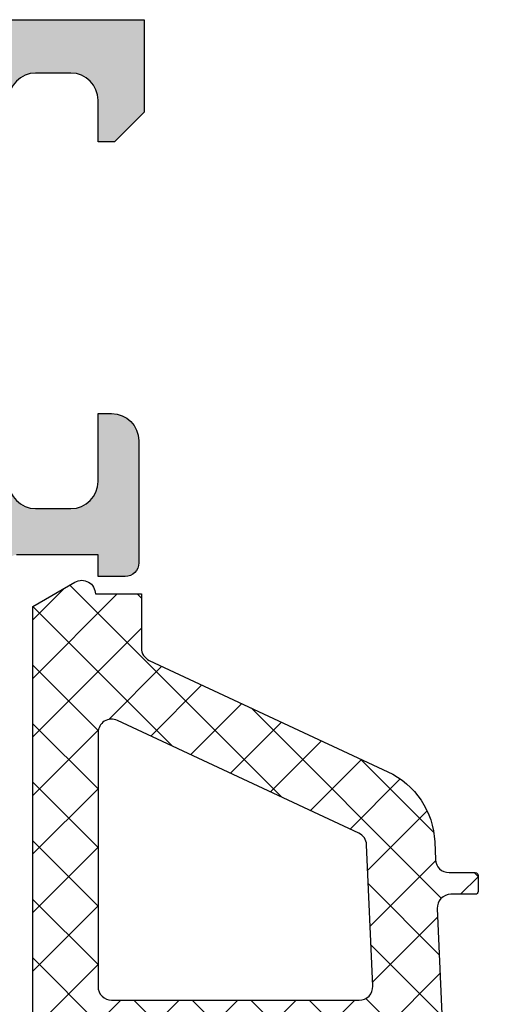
# Model space of a CAD drawing. Header units: millimetres. Extents: x 247761 to 294611, y 172579 to 236863.
# Tile 256 of 256: x 274276 to 274294, y 174666 to 174702. Entities that reach past the tile are written whole.
import ezdxf

# ---------------------------------------------------------------- set-up
doc = ezdxf.new("R2010")
doc.units = ezdxf.units.MM
doc.layers.add('FASÁDA DETAILNÍ', color=4, linetype='Continuous')
doc.layers.add('NOVA', color=240, linetype='Continuous')

# ---------------------------------------------------------------- blocks, each defined once
blk = doc.blocks.new('A$C69D17D4D')
at = {"layer": 'FASÁDA DETAILNÍ'}
h = blk.add_hatch(color=256, dxfattribs=at)
edge = h.paths.add_edge_path()
edge.add_arc((-386.7999900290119, 1311.061932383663), 0.1199999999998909, 89.99999999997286, 180)
edge.add_line((-386.9199900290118, 1311.061932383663), (-386.9199900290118, 1308.301934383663))
edge.add_arc((-387.2199900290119, 1308.301934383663), 0.3000000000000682, -89.99999999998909, 0, ccw=False)
edge.add_line((-387.2199900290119, 1308.001934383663), (-388.1999643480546, 1308.001934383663))
edge.add_arc((-388.1999643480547, 1308.301934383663), 0.2999999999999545, 180, 270.00000000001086, ccw=False)
edge.add_line((-388.4999643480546, 1308.301934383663), (-388.4999643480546, 1310.181945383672))
edge.add_arc((-388.5788314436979, 1310.449488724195), 0.2789255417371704, 286.4245945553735, 361.1628700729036)
edge.add_line((-388.2999633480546, 1310.455149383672), (-388.2999633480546, 1310.908743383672))
edge.add_arc((-388.5788007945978, 1310.91441179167), 0.2788950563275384, 358.8354106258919, 433.5801235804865)
edge.add_line((-388.4999643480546, 1311.181932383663), (-389.3001390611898, 1311.181932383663))
edge.add_arc((-389.3001390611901, 1312.181932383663), 0.9999999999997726, 180.000000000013, 270.000000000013, ccw=False)
edge.add_line((-390.3001390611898, 1312.181932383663), (-390.3001390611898, 1315.681939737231))
edge.add_arc((-389.3001192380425, 1315.681919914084), 1.000019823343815, 90.00113576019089, 179.9988642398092, ccw=False)
edge.add_line((-389.3001390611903, 1316.681939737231), (-388.8001390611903, 1316.681939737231))
edge.add_line((-388.8001390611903, 1316.681939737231), (-388.8001390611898, 1314.181939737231))
edge.add_arc((-387.8000936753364, 1314.181985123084), 1.000045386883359, 180.0026002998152, 269.9973997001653)
edge.add_line((-387.8001390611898, 1313.181939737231), (-386.5001207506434, 1313.181939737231))
edge.add_arc((-386.5001732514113, 1314.181992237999), 1.000052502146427, 270.0030079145, 359.9969920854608)
edge.add_line((-385.500120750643, 1314.181939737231), (-385.500120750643, 1321.181939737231))
edge.add_arc((-386.0252425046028, 1321.681939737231), 0.7250881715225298, 316.4038161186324, 403.5961838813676)
edge.add_line((-385.500120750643, 1322.181939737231), (-385.500120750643, 1328.216027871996))
edge.add_arc((-386.5001732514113, 1328.215975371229), 1.000052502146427, 0.003007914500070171, 89.99699208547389)
edge.add_line((-386.500120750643, 1329.216027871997), (-387.8001390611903, 1329.216027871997))
edge.add_arc((-387.8000936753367, 1328.215982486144), 1.000045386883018, 90.00260029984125, 179.9973997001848)
edge.add_line((-388.8001390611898, 1328.216027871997), (-388.8001390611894, 1326.681939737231))
edge.add_line((-388.8001390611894, 1326.681939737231), (-389.4001451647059, 1326.681939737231))
edge.add_line((-389.4001451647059, 1326.681939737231), (-390.500120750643, 1327.781945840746))
edge.add_line((-390.500120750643, 1327.781945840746), (-390.500120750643, 1331.181939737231))
edge.add_line((-390.500120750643, 1331.181939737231), (-363.5002199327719, 1331.181939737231))
edge.add_line((-363.5002199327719, 1331.181939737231), (-363.5002199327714, 1327.781945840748))
edge.add_line((-363.5002199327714, 1327.781945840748), (-364.6001955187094, 1326.681939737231))
edge.add_line((-364.6001955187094, 1326.681939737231), (-365.2002016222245, 1326.681939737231))
edge.add_line((-365.2002016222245, 1326.681939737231), (-365.2002016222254, 1328.216027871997))
edge.add_arc((-366.2002470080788, 1328.215982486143), 1.000045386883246, 0.002600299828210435, 89.9973997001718)
edge.add_line((-366.2002016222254, 1329.216027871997), (-367.5002199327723, 1329.216027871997))
edge.add_arc((-367.5001674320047, 1328.215975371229), 1.000052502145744, 90.00300791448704, 179.9969920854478)
edge.add_line((-368.5002199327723, 1328.216027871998), (-368.5002199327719, 1322.181939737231))
edge.add_arc((-367.975098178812, 1321.681939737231), 0.7250881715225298, 136.4038161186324, 223.5961838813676)
edge.add_line((-368.5002199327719, 1321.181939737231), (-368.5002199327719, 1314.181939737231))
edge.add_arc((-367.5001674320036, 1314.181992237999), 1.000052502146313, 180.0030079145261, 269.9969920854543)
edge.add_line((-367.5002199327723, 1313.181939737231), (-366.200201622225, 1313.181939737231))
edge.add_arc((-366.2002470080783, 1314.181985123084), 1.000045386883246, 270.0026002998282, 359.9973997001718)
edge.add_line((-365.200201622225, 1314.181939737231), (-365.200201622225, 1316.681939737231))
edge.add_line((-365.200201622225, 1316.681939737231), (-364.700201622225, 1316.681939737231))
edge.add_arc((-364.7002214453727, 1315.681919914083), 1.00001982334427, 0.0011357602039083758, 89.9988642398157, ccw=False)
edge.add_line((-363.700201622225, 1315.681939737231), (-363.700201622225, 1311.181939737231))
edge.add_arc((-364.2001913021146, 1311.181929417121), 0.4999896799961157, -90.00118262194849, 0.0011826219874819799, ccw=False)
edge.add_line((-364.200201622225, 1310.681939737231), (-365.200201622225, 1310.681939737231))
edge.add_line((-365.200201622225, 1310.681939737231), (-365.200201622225, 1311.481942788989))
edge.add_line((-365.200201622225, 1311.481942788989), (-368.2002168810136, 1311.481942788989))
edge.add_arc((-368.2002195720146, 1311.181935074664), 0.3000077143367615, 89.99948606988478, 180.0005139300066)
edge.add_arc((-368.4213908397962, 1310.914411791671), 0.2788950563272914, 106.4198764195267, 181.1645893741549)
edge.add_line((-368.7002282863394, 1310.908743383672), (-368.7002282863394, 1310.455149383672))
edge.add_arc((-368.4213601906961, 1310.449488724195), 0.2789255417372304, 178.8371299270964, 253.5754054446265)
edge.add_line((-368.5002272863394, 1310.181945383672), (-368.5002272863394, 1308.301934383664))
edge.add_arc((-368.8002272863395, 1308.301934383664), 0.3000000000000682, -89.99999999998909, 0, ccw=False)
edge.add_line((-368.8002272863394, 1308.001934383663), (-369.7802016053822, 1308.001934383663))
edge.add_arc((-369.7802016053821, 1308.301934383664), 0.3000000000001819, 180, 269.9999999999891, ccw=False)
edge.add_line((-370.0802016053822, 1308.301934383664), (-370.0802016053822, 1311.061932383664))
edge.add_arc((-370.2002016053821, 1311.061932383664), 0.1199999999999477, 0, 90.00000000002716)
edge.add_line((-370.2002016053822, 1311.181932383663), (-374.5002272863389, 1311.181932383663))
edge.add_arc((-374.5002272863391, 1310.681932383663), 0.5, 89.99999999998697, 179.9999999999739)
edge.add_line((-375.0002272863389, 1310.681932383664), (-375.0002272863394, 1309.981932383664))
edge.add_line((-375.0002272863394, 1309.981932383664), (-373.618731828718, 1307.589112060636))
edge.add_arc((-373.7383470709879, 1307.520052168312), 0.1381197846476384, -97.70243749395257, 30.00000000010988, ccw=False)
edge.add_arc((-373.2907286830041, 1312.361403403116), 4.999999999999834, 198.7094007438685, 264.65077199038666, ccw=False)
edge.add_arc((-378.5000958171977, 1310.5971772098), 0.5000000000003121, 18.70940074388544, 161.2905992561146)
edge.add_arc((-383.7094629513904, 1312.361403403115), 4.999999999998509, 275.3492280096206, 341.2905992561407, ccw=False)
edge.add_arc((-383.2618445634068, 1307.520052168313), 0.1381197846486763, 150.0000000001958, 277.70243749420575, ccw=False)
edge.add_line((-383.3814598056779, 1307.589112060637), (-381.9999643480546, 1309.981932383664))
edge.add_line((-381.9999643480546, 1309.981932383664), (-381.9999643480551, 1310.681932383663))
edge.add_arc((-382.4999643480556, 1310.681932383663), 0.5000000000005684, 2.605510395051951e-11, 90.00000000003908)
edge.add_line((-382.499964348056, 1311.181932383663), (-386.7999900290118, 1311.181932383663))
edge = h.paths.add_edge_path(flags=16)
edge.add_arc((-371.5002123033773, 1329.081933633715), 0.5, 0, 90)
edge.add_line((-371.5002123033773, 1329.581933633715), (-383.500120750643, 1329.581933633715))
edge.add_arc((-383.500120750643, 1329.081933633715), 0.5, 90, 180)
edge.add_line((-384.000120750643, 1329.081933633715), (-384.000120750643, 1313.381951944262))
edge.add_arc((-383.500120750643, 1313.381951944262), 0.5, 180, 270)
edge.add_line((-383.500120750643, 1312.881951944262), (-371.5002123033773, 1312.881951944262))
edge.add_arc((-371.5002123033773, 1313.381951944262), 0.5, 270, 360)
edge.add_line((-371.0002123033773, 1313.381951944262), (-371.0002123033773, 1314.881951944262))
edge.add_line((-371.0002123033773, 1314.881951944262), (-370.5002123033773, 1314.881951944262))
edge.add_arc((-370.5002123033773, 1315.381951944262), 0.5, 270, 360)
edge.add_line((-370.0002123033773, 1315.381951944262), (-370.0002123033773, 1327.081933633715))
edge.add_arc((-370.5002123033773, 1327.081933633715), 0.5, 0, 90)
edge.add_line((-370.5002123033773, 1327.581933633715), (-371.0002123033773, 1327.581933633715))
edge.add_line((-371.0002123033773, 1327.581933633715), (-371.0002123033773, 1329.081933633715))
h = blk.add_hatch(dxfattribs=at)
h.set_pattern_fill('LINIE', color=256, scale=1.2, angle=90, style=0)
h.set_pattern_definition([(90, (19.28296211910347, -0.6246130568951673), (-1.2, 7.347638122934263e-17), [])])
edge = h.paths.add_edge_path()
edge.add_arc((-369.8093104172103, 1271.592023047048), 0.2999999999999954, 90.00207529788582, 180.0020752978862, ccw=False)
edge.add_line((-369.8093212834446, 1271.892023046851), (-368.9989899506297, 1271.892051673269))
edge.add_arc((-368.999005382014, 1272.392048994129), 0.4999973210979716, 270.0017683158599, 360.0023822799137)
edge.add_line((-368.4990080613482, 1272.392069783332), (-368.4976875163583, 1273.23314202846))
edge.add_arc((-368.2976875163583, 1273.23314202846), 0.1999999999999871, 90.00000000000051, 180.0000000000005, ccw=False)
edge.add_line((-368.2976875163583, 1273.43314202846), (-364.1976875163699, 1273.43314202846))
edge.add_arc((-364.1976875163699, 1273.93314202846), 0.5000000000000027, 269.9999999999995, 359.9999999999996)
edge.add_line((-363.6976875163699, 1273.93314202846), (-363.6976875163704, 1274.763891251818))
edge.add_arc((-364.6976875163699, 1274.763891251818), 0.9999999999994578, 360.0000000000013, 434.9999999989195)
edge.add_line((-364.4388684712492, 1275.729817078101), (-365.1976875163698, 1275.93314202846))
edge.add_line((-365.1976875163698, 1275.93314202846), (-365.1976875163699, 1274.93314202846))
edge.add_line((-365.1976875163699, 1274.93314202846), (-367.4976875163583, 1274.93314202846))
edge.add_arc((-367.4959782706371, 1275.937268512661), 1.004127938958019, 180.2340877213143, 269.9024699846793, ccw=False)
edge.add_line((-368.500097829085, 1275.933166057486), (-368.500097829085, 1278.933044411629))
edge.add_arc((-367.4959784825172, 1278.929016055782), 1.004127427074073, 450.09751797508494, 539.7701403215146, ccw=False)
edge.add_line((-367.4976875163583, 1279.93314202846), (-365.1976875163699, 1279.93314202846))
edge.add_line((-365.1976875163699, 1279.93314202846), (-365.1976875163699, 1278.93314202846))
edge.add_line((-365.1976875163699, 1278.93314202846), (-364.4388684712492, 1279.136466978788))
edge.add_arc((-364.69768751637, 1280.102392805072), 1.000000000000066, 285.0000000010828, 359.9999999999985)
edge.add_line((-363.69768751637, 1280.102392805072), (-363.69768751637, 1280.93314202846))
edge.add_arc((-364.1976875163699, 1280.93314202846), 0.4999999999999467, 360, 450)
edge.add_line((-364.1976875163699, 1281.43314202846), (-368.2976875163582, 1281.43314202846))
edge.add_arc((-368.2959589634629, 1281.637315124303), 0.2041804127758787, 181.1558689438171, 269.5149389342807, ccw=False)
edge.add_line((-368.500097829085, 1281.633196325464), (-368.500120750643, 1307.474563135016))
edge.add_arc((-369.0001180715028, 1307.474547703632), 0.4999973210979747, 360.0017683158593, 450.0023822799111)
edge.add_line((-369.0001388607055, 1307.974545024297), (-369.8104701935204, 1307.974516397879))
edge.add_arc((-369.8104810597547, 1308.274516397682), 0.299999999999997, 180.0020752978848, 270.0020752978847, ccw=False)
edge.add_line((-370.1104810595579, 1308.274505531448), (-370.1102360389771, 1310.674503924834))
edge.add_arc((-370.6102320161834, 1310.674488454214), 0.499995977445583, 360.0017728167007, 450.0023777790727)
edge.add_line((-370.6102527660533, 1311.174484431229), (-374.0867942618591, 1311.174357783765))
edge.add_arc((-373.9444477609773, 1310.184544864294), 0.99999607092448, 458.1836833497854, 572.7290913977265)
edge.add_line((-374.7856808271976, 1309.643879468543), (-373.4671283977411, 1307.360270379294))
edge.add_arc((-373.9001320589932, 1307.1102547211), 0.5000000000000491, 360.00213520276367, 390.00207189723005, ccw=False)
edge.add_line((-373.4001320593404, 1307.110273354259), (-373.3990457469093, 1272.75600459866))
edge.add_arc((-373.8990457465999, 1272.755987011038), 0.5000000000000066, 330.0020786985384, 360.0020153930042, ccw=False)
edge.add_line((-373.4660239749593, 1272.506002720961), (-374.7844109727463, 1270.222298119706))
edge.add_arc((-373.9431387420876, 1269.681693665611), 0.9999960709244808, 507.2750591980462, 621.8204672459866)
edge.add_line((-374.0854135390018, 1268.691870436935), (-370.6088720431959, 1268.691997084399))
edge.add_arc((-370.6088875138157, 1269.191993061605), 0.4999959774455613, 270.0017728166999, 360.0023777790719)
edge.add_line((-370.1088915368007, 1269.192013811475), (-370.1093104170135, 1271.592012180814))
edge = h.paths.add_edge_path(flags=16)
edge.add_line((-370.2995860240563, 1295.783135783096), (-371.599580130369, 1295.783135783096))
edge.add_arc((-371.5995837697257, 1296.283132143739), 0.4999963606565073, 179.9995829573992, 270.0004170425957, ccw=False)
edge.add_line((-372.099580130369, 1296.283135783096), (-372.099580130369, 1305.13312967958))
edge.add_arc((-371.5995837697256, 1305.133133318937), 0.4999963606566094, 89.99958295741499, 180.0004170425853, ccw=False)
edge.add_line((-371.599580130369, 1305.63312967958), (-370.2995860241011, 1305.63312967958))
edge.add_arc((-370.2995694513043, 1305.133129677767), 0.5000000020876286, 360.0000002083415, 450.0018991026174, ccw=False)
edge.add_line((-369.7995694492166, 1305.133129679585), (-369.7995694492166, 1296.283135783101))
edge.add_arc((-370.2995694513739, 1296.283135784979), 0.5000000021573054, 269.99810091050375, 359.99999978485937, ccw=False)
edge = h.paths.add_edge_path(flags=16)
edge.add_arc((-370.299569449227, 1285.583129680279), 0.4999999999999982, 269.9999999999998, 360.000000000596, ccw=False)
edge.add_line((-370.299569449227, 1285.083129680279), (-371.5995801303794, 1285.083129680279))
edge.add_arc((-371.5995801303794, 1285.583129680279), 0.4999999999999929, 179.9999999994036, 269.99999999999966, ccw=False)
edge.add_line((-372.0995801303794, 1285.583129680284), (-372.0995801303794, 1294.2831357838))
edge.add_arc((-371.5995801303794, 1294.283135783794), 0.5000000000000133, 450.0000000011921, 539.9999999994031, ccw=False)
edge.add_line((-371.5995801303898, 1294.783135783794), (-370.2995694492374, 1294.783135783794))
edge.add_arc((-370.299569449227, 1294.283135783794), 0.5000000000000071, 360.00000000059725, 450.0000000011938, ccw=False)
edge.add_line((-369.799569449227, 1294.283135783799), (-369.799569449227, 1285.583129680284))
edge = h.paths.add_edge_path(flags=16)
edge.add_arc((-371.5995837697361, 1283.583133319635), 0.4999963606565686, 89.99958295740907, 180.0004170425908, ccw=False)
edge.add_line((-371.5995801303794, 1284.083129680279), (-370.2995860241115, 1284.083129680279))
edge.add_arc((-370.2995694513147, 1283.583129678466), 0.5000000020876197, 360.00000020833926, 450.0018991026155, ccw=False)
edge.add_line((-369.799569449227, 1283.583129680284), (-369.799569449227, 1274.73312052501))
edge.add_arc((-370.299554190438, 1274.733120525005), 0.4999847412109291, 269.99999999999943, 360.00000000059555, ccw=False)
edge.add_line((-370.299554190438, 1274.233135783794), (-371.5995648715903, 1274.233135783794))
edge.add_arc((-371.5995648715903, 1274.733151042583), 0.5000152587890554, 179.9999999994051, 270.0000000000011, ccw=False)
edge.add_line((-372.0995801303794, 1274.733151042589), (-372.0995801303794, 1283.583129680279))
h = blk.add_hatch(dxfattribs=at)
h.set_pattern_fill('ANSI37', color=256, scale=0.48, angle=90, style=0)
h.set_pattern_definition([(135, (-363.5001209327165, 1281.181939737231), (-1.077630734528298, -1.077630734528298), []), (225, (-363.5001209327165, 1281.181939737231), (1.077630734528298, -1.077630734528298), [])])
edge = h.paths.add_edge_path(flags=16)
edge.add_line((-364.1644149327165, 1277.780662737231), (-365.5572689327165, 1277.880406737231))
edge.add_arc((-365.6001264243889, 1277.281939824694), 0.5999995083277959, 85.90391948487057, 180.0000083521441)
edge.add_arc((-365.600126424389, 1277.281939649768), 0.5999995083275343, 179.9999916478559, 274.0960805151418)
edge.add_line((-365.5572689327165, 1276.683472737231), (-364.1644149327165, 1276.783216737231))
edge.add_arc((-364.2001294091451, 1277.281939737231), 0.5000001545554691, 274.0960644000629, 445.903935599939)
edge = h.paths.add_edge_path(flags=16)
edge.add_arc((-361.0001213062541, 1275.681943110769), 0.49999962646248, 89.99995719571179, 180.0000428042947)
edge.add_line((-361.5001209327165, 1275.681942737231), (-361.5001209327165, 1272.088257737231))
edge.add_arc((-361.0001205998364, 1272.088257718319), 0.5000003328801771, 179.9999978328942, 293.2180266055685)
edge.add_line((-360.8030049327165, 1271.628751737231), (-354.4719029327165, 1274.344629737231))
edge.add_arc((-354.6690188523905, 1274.804135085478), 0.4999998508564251, 293.2180817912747, 362.5001106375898)
edge.add_line((-354.1694949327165, 1274.825945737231), (-354.2078209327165, 1275.703752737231))
edge.add_arc((-354.7073445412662, 1275.681943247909), 0.4999994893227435, 2.499979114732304, 90.0000448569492)
edge.add_line((-354.7073449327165, 1276.181942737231), (-361.0001209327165, 1276.181942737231))
edge = h.paths.add_edge_path(flags=16)
edge.add_line((-355.5919589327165, 1301.235861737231), (-364.4888119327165, 1305.384531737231))
edge.add_arc((-364.7001210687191, 1304.931377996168), 0.4999998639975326, 64.99999208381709, 180.0000296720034)
edge.add_line((-365.2001209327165, 1304.931377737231), (-365.2001209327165, 1295.581942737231))
edge.add_arc((-364.7001213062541, 1295.581942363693), 0.4999996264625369, 179.9999571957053, 270.0000428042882)
edge.add_line((-364.7001209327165, 1295.081942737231), (-355.5761979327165, 1295.081942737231))
edge.add_arc((-355.5761980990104, 1295.581942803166), 0.5000000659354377, 270.0000190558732, 362.5000272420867)
edge.add_line((-355.0766739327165, 1295.603752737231), (-355.3037439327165, 1300.804516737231))
edge.add_arc((-355.8032693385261, 1300.782707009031), 0.500001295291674, 2.499997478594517, 64.99990801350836)
edge = h.paths.add_edge_path(flags=16)
edge.add_arc((-364.7001213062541, 1292.381943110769), 0.49999962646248, 89.99995719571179, 180.0000428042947)
edge.add_line((-365.2001209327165, 1292.381942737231), (-365.2001209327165, 1285.181942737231))
edge.add_arc((-364.7001213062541, 1285.181942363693), 0.4999996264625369, 179.9999571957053, 270.0000428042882)
edge.add_line((-364.7001209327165, 1284.681942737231), (-363.5001209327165, 1284.681942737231))
edge.add_arc((-363.5001194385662, 1282.681944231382), 1.999998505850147, -4.280428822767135e-05, 90.00004280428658, ccw=False)
edge.add_line((-361.5001209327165, 1282.681942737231), (-361.5001209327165, 1278.881942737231))
edge.add_arc((-361.0001213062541, 1278.881942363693), 0.4999996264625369, 179.9999571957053, 270.0000428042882)
edge.add_line((-361.0001209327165, 1278.381942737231), (-354.8470599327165, 1278.381942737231))
edge.add_arc((-354.8470600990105, 1278.881942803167), 0.500000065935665, 270.0000190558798, 362.5000272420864)
edge.add_line((-354.3475359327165, 1278.903752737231), (-354.5876709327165, 1284.403752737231))
edge.add_arc((-355.0871945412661, 1284.381943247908), 0.4999994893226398, 2.499979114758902, 90.00004485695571)
edge.add_line((-355.0871949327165, 1284.881942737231), (-360.4001209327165, 1284.881942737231))
edge.add_arc((-360.4001209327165, 1285.981942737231), 1.099999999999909, 90, 270, ccw=False)
edge.add_line((-360.4001209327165, 1287.081942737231), (-355.2269099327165, 1287.081942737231))
edge.add_arc((-355.2269100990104, 1287.581942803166), 0.5000000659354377, 270.0000190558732, 362.5000272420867)
edge.add_line((-354.7273859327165, 1287.603752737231), (-354.9369589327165, 1292.403752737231))
edge.add_arc((-355.4364825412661, 1292.381943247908), 0.4999994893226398, 2.499979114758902, 90.00004485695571)
edge.add_line((-355.4364829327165, 1292.881942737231), (-364.7001209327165, 1292.881942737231))
edge = h.paths.add_edge_path()
edge.add_line((-363.3136639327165, 1307.594995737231), (-354.5257979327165, 1303.497146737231))
edge.add_ellipse((-355.7936554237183, 1300.778221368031), major_axis=(-3.000002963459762, 0), ratio=1, start_angle=182.5000588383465, end_angle=244.99996937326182, ccw=False)
edge.add_line((-352.7965079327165, 1300.909082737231), (-352.7681739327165, 1300.260132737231))
edge.add_ellipse((-352.2686503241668, 1300.281942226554), major_axis=(-0.4999994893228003, 0), ratio=1, start_angle=2.499979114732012, end_angle=90.00004485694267)
edge.add_line((-352.2686499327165, 1299.781942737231), (-351.3001209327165, 1299.781942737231))
edge.add_ellipse((-351.3001208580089, 1299.681942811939), major_axis=(-0.09999992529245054, 0), ratio=1, start_angle=179.9999571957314, end_angle=270.0000428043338, ccw=False)
edge.add_line((-351.2001209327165, 1299.681942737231), (-351.2001209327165, 1299.081942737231))
edge.add_ellipse((-351.3001208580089, 1299.081942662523), major_axis=(-0.09999992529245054, 0), ratio=1, start_angle=89.99995719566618, end_angle=180.0000428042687, ccw=False)
edge.add_line((-351.3001209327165, 1298.981942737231), (-352.2031589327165, 1298.981942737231))
edge.add_ellipse((-352.2031587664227, 1298.481942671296), major_axis=(-0.5000000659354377, 0), ratio=1, start_angle=-89.99998094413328, end_angle=2.500027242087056)
edge.add_line((-352.7026829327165, 1298.460132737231), (-352.3088449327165, 1289.559838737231))
edge.add_ellipse((-351.8093336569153, 1289.581942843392), major_axis=(-0.5000001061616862, 0), ratio=1, start_angle=2.533769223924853, end_angle=90.00008298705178)
edge.add_line((-351.8093329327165, 1289.081942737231), (-351.2001209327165, 1289.081942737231))
edge.add_ellipse((-351.2001208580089, 1288.981942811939), major_axis=(-0.09999992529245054, 0), ratio=1, start_angle=179.9999571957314, end_angle=270.0000428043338, ccw=False)
edge.add_line((-351.1001209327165, 1288.981942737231), (-351.1001209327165, 1288.381942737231))
edge.add_ellipse((-351.2001208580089, 1288.381942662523), major_axis=(-0.0999999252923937, 0), ratio=1, start_angle=89.99995719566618, end_angle=180.0000428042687, ccw=False)
edge.add_line((-351.2001209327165, 1288.281942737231), (-351.7296829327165, 1288.281942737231))
edge.add_ellipse((-351.729683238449, 1287.7819422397), major_axis=(-0.500000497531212, 0), ratio=1, start_angle=-90.00003503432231, end_angle=2.533697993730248)
edge.add_line((-352.2291949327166, 1287.759838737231), (-351.7185389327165, 1276.219613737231))
edge.add_ellipse((-351.2190143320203, 1276.241423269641), major_axis=(-0.5000004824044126, 0), ratio=1, start_angle=2.499979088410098, end_angle=93.21705730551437)
edge.add_line((-351.1909549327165, 1275.742210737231), (-346.0572119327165, 1276.030773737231))
edge.add_ellipse((-346.1727673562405, 1276.441191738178), major_axis=(-0.4263754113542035, 0), ratio=1, start_angle=105.724854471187, end_angle=249.2410276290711)
edge.add_line((-346.0216439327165, 1276.839886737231), (-346.2542469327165, 1276.838646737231))
edge.add_line((-346.2542469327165, 1276.838646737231), (-348.1368259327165, 1276.540508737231))
edge.add_line((-348.1368259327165, 1276.540508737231), (-350.9861109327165, 1276.940934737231))
edge.add_ellipse((-350.9443603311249, 1277.238015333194), major_axis=(-0.2999999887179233, 0), ratio=1, start_angle=-34.59774638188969, end_angle=82.00025595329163, ccw=False)
edge.add_ellipse((-348.7217892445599, 1275.704901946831), major_axis=(-3.000047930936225, 0), ratio=1, start_angle=251.9915754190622, end_angle=325.4023587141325, ccw=False)
edge.add_line((-347.7943039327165, 1278.557980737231), (-345.5394129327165, 1277.924404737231))
edge.add_ellipse((-345.7003424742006, 1277.1491922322), major_axis=(-0.7917403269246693, 0), ratio=1, start_angle=186.7983462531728, end_angle=258.2723102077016, ccw=False)
edge.add_line((-344.9141689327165, 1277.242914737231), (-344.9129479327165, 1276.184704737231))
edge.add_ellipse((-346.09203415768, 1276.313828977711), major_axis=(-1.186135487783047, 0), ratio=1, start_angle=108.65557644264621, end_angle=173.750321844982, ccw=False)
edge.add_line((-345.7126149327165, 1275.190014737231), (-348.9539549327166, 1274.095681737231))
edge.add_line((-348.9539549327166, 1274.095681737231), (-357.0037499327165, 1271.205903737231))
edge.add_line((-357.0037499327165, 1271.205903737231), (-366.9016269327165, 1266.873094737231))
edge.add_ellipse((-367.0998969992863, 1267.332103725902), major_axis=(-0.500000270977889, 0), ratio=1, start_angle=0.0665763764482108, end_angle=113.36204948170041, ccw=False)
edge.add_line((-367.5998969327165, 1267.331522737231), (-367.6005319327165, 1267.878223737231))
edge.add_ellipse((-367.1005318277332, 1267.878804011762), major_axis=(-0.5000004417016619, 0), ratio=1, start_angle=-66.0791754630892, end_angle=0.0664945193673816, ccw=False)
edge.add_line((-367.3032689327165, 1268.335857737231), (-364.0992659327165, 1269.737613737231))
edge.add_ellipse((-364.5001202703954, 1270.653754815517), major_axis=(-0.9999993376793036, 0), ratio=1, start_angle=113.6316147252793, end_angle=180.0000528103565)
edge.add_line((-363.5001209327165, 1270.653755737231), (-363.5001209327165, 1275.881697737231))
edge.add_line((-363.5001209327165, 1275.881697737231), (-365.2995999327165, 1275.881706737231))
edge.add_line((-365.2995999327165, 1275.881706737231), (-365.4375419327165, 1275.366905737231))
edge.add_ellipse((-365.7146959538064, 1275.481670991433), major_axis=(-0.2999756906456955, 0), ratio=1, start_angle=67.49643330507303, end_angle=157.5062997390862, ccw=False)
edge.add_line((-365.8295089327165, 1275.204536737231), (-367.0996359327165, 1276.053703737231))
edge.add_ellipse((-366.5999151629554, 1276.91956792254), major_axis=(-0.9997207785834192, 0), ratio=1, start_angle=-0.007611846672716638, end_angle=60.00923930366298, ccw=False)
edge.add_line((-367.5996359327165, 1276.919700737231), (-367.5996049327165, 1277.644061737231))
edge.add_ellipse((-366.5998671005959, 1277.643853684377), major_axis=(-0.9997378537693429, 0), ratio=1, start_angle=299.9913249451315, end_angle=359.98807632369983, ccw=False)
edge.add_line((-367.0996049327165, 1278.509727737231), (-365.8295089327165, 1279.358894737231))
edge.add_ellipse((-365.7146970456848, 1279.081747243), major_axis=(-0.2999875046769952, 0), ratio=1, start_angle=202.4986038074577, end_angle=292.5024061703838, ccw=False)
edge.add_line((-365.4375419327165, 1279.196540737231), (-365.2995699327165, 1278.681724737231))
edge.add_line((-365.2995699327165, 1278.681724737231), (-363.5001209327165, 1278.681716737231))
edge.add_line((-363.5001209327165, 1278.681716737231), (-363.5001209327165, 1281.881943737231))
edge.add_ellipse((-363.8001207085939, 1281.881943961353), major_axis=(-0.2999997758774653, 0), ratio=1, start_angle=179.9999571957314, end_angle=270.0000428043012)
edge.add_line((-363.8001209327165, 1282.181943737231), (-367.1001169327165, 1282.181943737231))
edge.add_ellipse((-367.1001173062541, 1282.681943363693), major_axis=(-0.49999962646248, 0), ratio=1, start_angle=-4.280429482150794e-05, end_angle=90.00004280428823, ccw=False)
edge.add_line((-367.6001169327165, 1282.681943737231), (-367.6001169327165, 1309.579565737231))
edge.add_line((-367.6001169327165, 1309.579565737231), (-366.0497249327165, 1310.474683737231))
edge.add_ellipse((-365.7997248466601, 1310.041671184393), major_axis=(-0.4999999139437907, 0), ratio=1, start_angle=180.0000633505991, end_angle=300.0000170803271, ccw=False)
edge.add_line((-365.2997249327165, 1310.041671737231), (-363.6023539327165, 1310.041671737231))
edge.add_line((-363.6023539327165, 1310.041671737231), (-363.6023539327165, 1308.048149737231))
edge.add_ellipse((-363.1023536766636, 1308.04814938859), major_axis=(-0.500000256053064, 0), ratio=1, start_angle=-3.995126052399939e-05, end_angle=64.9998714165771)
h = blk.add_hatch(dxfattribs=at)
h.set_pattern_fill('ANSI37', color=256, scale=0.48, angle=90, style=0)
h.set_pattern_definition([(135, (-363.500120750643, 1281.181939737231), (-1.077630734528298, -1.077630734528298), []), (225, (-363.500120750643, 1281.181939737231), (1.077630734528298, -1.077630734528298), [])])
edge = h.paths.add_edge_path(flags=16)
edge.add_line((-364.1644147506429, 1277.780662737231), (-365.5572687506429, 1277.880406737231))
edge.add_arc((-365.6001262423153, 1277.281939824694), 0.5999995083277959, 85.90391948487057, 180.0000083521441)
edge.add_arc((-365.6001262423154, 1277.281939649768), 0.5999995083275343, 179.9999916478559, 274.0960805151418)
edge.add_line((-365.5572687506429, 1276.683472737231), (-364.1644147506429, 1276.783216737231))
edge.add_arc((-364.2001292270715, 1277.281939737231), 0.5000001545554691, 274.0960644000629, 445.903935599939)
edge = h.paths.add_edge_path(flags=16)
edge.add_arc((-361.0001211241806, 1275.681943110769), 0.49999962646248, 89.99995719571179, 180.0000428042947)
edge.add_line((-361.500120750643, 1275.681942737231), (-361.500120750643, 1272.088257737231))
edge.add_arc((-361.0001204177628, 1272.088257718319), 0.5000003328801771, 179.9999978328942, 293.2180266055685)
edge.add_line((-360.803004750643, 1271.628751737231), (-354.471902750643, 1274.344629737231))
edge.add_arc((-354.669018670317, 1274.804135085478), 0.4999998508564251, 293.2180817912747, 362.5001106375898)
edge.add_line((-354.169494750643, 1274.825945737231), (-354.207820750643, 1275.703752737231))
edge.add_arc((-354.7073443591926, 1275.681943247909), 0.4999994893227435, 2.499979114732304, 90.0000448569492)
edge.add_line((-354.707344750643, 1276.181942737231), (-361.000120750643, 1276.181942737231))
edge = h.paths.add_edge_path(flags=16)
edge.add_line((-355.591958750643, 1301.235861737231), (-364.488811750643, 1305.384531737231))
edge.add_arc((-364.7001208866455, 1304.931377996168), 0.4999998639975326, 64.99999208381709, 180.0000296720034)
edge.add_line((-365.200120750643, 1304.931377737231), (-365.200120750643, 1295.581942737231))
edge.add_arc((-364.7001211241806, 1295.581942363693), 0.4999996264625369, 179.9999571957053, 270.0000428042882)
edge.add_line((-364.700120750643, 1295.081942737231), (-355.576197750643, 1295.081942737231))
edge.add_arc((-355.5761979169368, 1295.581942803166), 0.5000000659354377, 270.0000190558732, 362.5000272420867)
edge.add_line((-355.076673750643, 1295.603752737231), (-355.303743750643, 1300.804516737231))
edge.add_arc((-355.8032691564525, 1300.782707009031), 0.500001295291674, 2.499997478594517, 64.99990801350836)
edge = h.paths.add_edge_path(flags=16)
edge.add_arc((-364.7001211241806, 1292.381943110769), 0.49999962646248, 89.99995719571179, 180.0000428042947)
edge.add_line((-365.200120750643, 1292.381942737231), (-365.200120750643, 1285.181942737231))
edge.add_arc((-364.7001211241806, 1285.181942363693), 0.4999996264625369, 179.9999571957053, 270.0000428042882)
edge.add_line((-364.700120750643, 1284.681942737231), (-363.500120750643, 1284.681942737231))
edge.add_arc((-363.5001192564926, 1282.681944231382), 1.999998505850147, -4.280428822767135e-05, 90.00004280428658, ccw=False)
edge.add_line((-361.500120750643, 1282.681942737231), (-361.500120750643, 1278.881942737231))
edge.add_arc((-361.0001211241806, 1278.881942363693), 0.4999996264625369, 179.9999571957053, 270.0000428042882)
edge.add_line((-361.000120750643, 1278.381942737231), (-354.847059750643, 1278.381942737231))
edge.add_arc((-354.8470599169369, 1278.881942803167), 0.500000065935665, 270.0000190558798, 362.5000272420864)
edge.add_line((-354.347535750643, 1278.903752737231), (-354.587670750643, 1284.403752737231))
edge.add_arc((-355.0871943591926, 1284.381943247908), 0.4999994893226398, 2.499979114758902, 90.00004485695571)
edge.add_line((-355.0871947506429, 1284.881942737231), (-360.4001207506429, 1284.881942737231))
edge.add_arc((-360.4001207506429, 1285.981942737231), 1.099999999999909, 90, 270, ccw=False)
edge.add_line((-360.4001207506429, 1287.081942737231), (-355.226909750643, 1287.081942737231))
edge.add_arc((-355.2269099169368, 1287.581942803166), 0.5000000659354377, 270.0000190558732, 362.5000272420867)
edge.add_line((-354.727385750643, 1287.603752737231), (-354.936958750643, 1292.403752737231))
edge.add_arc((-355.4364823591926, 1292.381943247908), 0.4999994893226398, 2.499979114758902, 90.00004485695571)
edge.add_line((-355.4364827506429, 1292.881942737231), (-364.700120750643, 1292.881942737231))
edge = h.paths.add_edge_path()
edge.add_line((-363.3136637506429, 1307.594995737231), (-354.5257977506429, 1303.497146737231))
edge.add_ellipse((-355.7936552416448, 1300.778221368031), major_axis=(-3.000002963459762, 0), ratio=1, start_angle=182.5000588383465, end_angle=244.99996937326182, ccw=False)
edge.add_line((-352.7965077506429, 1300.909082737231), (-352.768173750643, 1300.260132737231))
edge.add_ellipse((-352.2686501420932, 1300.281942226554), major_axis=(-0.4999994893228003, 0), ratio=1, start_angle=2.499979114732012, end_angle=90.00004485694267)
edge.add_line((-352.268649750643, 1299.781942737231), (-351.300120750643, 1299.781942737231))
edge.add_ellipse((-351.3001206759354, 1299.681942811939), major_axis=(-0.09999992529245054, 0), ratio=1, start_angle=179.9999571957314, end_angle=270.0000428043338, ccw=False)
edge.add_line((-351.200120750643, 1299.681942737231), (-351.200120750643, 1299.081942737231))
edge.add_ellipse((-351.3001206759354, 1299.081942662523), major_axis=(-0.09999992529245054, 0), ratio=1, start_angle=89.99995719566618, end_angle=180.0000428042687, ccw=False)
edge.add_line((-351.300120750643, 1298.981942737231), (-352.203158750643, 1298.981942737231))
edge.add_ellipse((-352.2031585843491, 1298.481942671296), major_axis=(-0.5000000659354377, 0), ratio=1, start_angle=-89.99998094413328, end_angle=2.500027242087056)
edge.add_line((-352.702682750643, 1298.460132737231), (-352.3088447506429, 1289.559838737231))
edge.add_ellipse((-351.8093334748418, 1289.581942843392), major_axis=(-0.5000001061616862, 0), ratio=1, start_angle=2.533769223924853, end_angle=90.00008298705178)
edge.add_line((-351.809332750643, 1289.081942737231), (-351.200120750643, 1289.081942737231))
edge.add_ellipse((-351.2001206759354, 1288.981942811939), major_axis=(-0.09999992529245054, 0), ratio=1, start_angle=179.9999571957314, end_angle=270.0000428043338, ccw=False)
edge.add_line((-351.100120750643, 1288.981942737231), (-351.100120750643, 1288.381942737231))
edge.add_ellipse((-351.2001206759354, 1288.381942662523), major_axis=(-0.0999999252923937, 0), ratio=1, start_angle=89.99995719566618, end_angle=180.0000428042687, ccw=False)
edge.add_line((-351.200120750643, 1288.281942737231), (-351.729682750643, 1288.281942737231))
edge.add_ellipse((-351.7296830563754, 1287.7819422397), major_axis=(-0.500000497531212, 0), ratio=1, start_angle=-90.00003503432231, end_angle=2.533697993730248)
edge.add_line((-352.229194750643, 1287.759838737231), (-351.7185387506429, 1276.219613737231))
edge.add_ellipse((-351.2190141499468, 1276.241423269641), major_axis=(-0.5000004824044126, 0), ratio=1, start_angle=2.499979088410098, end_angle=93.21705730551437)
edge.add_line((-351.190954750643, 1275.742210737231), (-346.057211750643, 1276.030773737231))
edge.add_ellipse((-346.1727671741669, 1276.441191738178), major_axis=(-0.4263754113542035, 0), ratio=1, start_angle=105.724854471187, end_angle=249.2410276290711)
edge.add_line((-346.021643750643, 1276.839886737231), (-346.2542467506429, 1276.838646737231))
edge.add_line((-346.2542467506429, 1276.838646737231), (-348.136825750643, 1276.540508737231))
edge.add_line((-348.136825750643, 1276.540508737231), (-350.986110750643, 1276.940934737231))
edge.add_ellipse((-350.9443601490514, 1277.238015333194), major_axis=(-0.2999999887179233, 0), ratio=1, start_angle=-34.59774638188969, end_angle=82.00025595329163, ccw=False)
edge.add_ellipse((-348.7217890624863, 1275.704901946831), major_axis=(-3.000047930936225, 0), ratio=1, start_angle=251.9915754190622, end_angle=325.4023587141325, ccw=False)
edge.add_line((-347.7943037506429, 1278.557980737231), (-345.539412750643, 1277.924404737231))
edge.add_ellipse((-345.700342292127, 1277.1491922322), major_axis=(-0.7917403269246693, 0), ratio=1, start_angle=186.7983462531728, end_angle=258.2723102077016, ccw=False)
edge.add_line((-344.9141687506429, 1277.242914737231), (-344.912947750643, 1276.184704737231))
edge.add_ellipse((-346.0920339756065, 1276.313828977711), major_axis=(-1.186135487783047, 0), ratio=1, start_angle=108.65557644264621, end_angle=173.750321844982, ccw=False)
edge.add_line((-345.712614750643, 1275.190014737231), (-348.953954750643, 1274.095681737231))
edge.add_line((-348.953954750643, 1274.095681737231), (-357.003749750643, 1271.205903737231))
edge.add_line((-357.003749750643, 1271.205903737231), (-366.9016267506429, 1266.873094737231))
edge.add_ellipse((-367.0998968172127, 1267.332103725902), major_axis=(-0.500000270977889, 0), ratio=1, start_angle=0.0665763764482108, end_angle=113.36204948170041, ccw=False)
edge.add_line((-367.599896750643, 1267.331522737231), (-367.600531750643, 1267.878223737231))
edge.add_ellipse((-367.1005316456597, 1267.878804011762), major_axis=(-0.5000004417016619, 0), ratio=1, start_angle=-66.0791754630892, end_angle=0.0664945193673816, ccw=False)
edge.add_line((-367.303268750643, 1268.335857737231), (-364.099265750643, 1269.737613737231))
edge.add_ellipse((-364.5001200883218, 1270.653754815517), major_axis=(-0.9999993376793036, 0), ratio=1, start_angle=113.6316147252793, end_angle=180.0000528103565)
edge.add_line((-363.500120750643, 1270.653755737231), (-363.500120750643, 1275.881697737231))
edge.add_line((-363.500120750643, 1275.881697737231), (-365.299599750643, 1275.881706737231))
edge.add_line((-365.299599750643, 1275.881706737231), (-365.4375417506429, 1275.366905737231))
edge.add_ellipse((-365.7146957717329, 1275.481670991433), major_axis=(-0.2999756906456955, 0), ratio=1, start_angle=67.49643330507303, end_angle=157.5062997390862, ccw=False)
edge.add_line((-365.829508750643, 1275.204536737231), (-367.099635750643, 1276.053703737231))
edge.add_ellipse((-366.5999149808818, 1276.91956792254), major_axis=(-0.9997207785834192, 0), ratio=1, start_angle=-0.007611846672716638, end_angle=60.00923930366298, ccw=False)
edge.add_line((-367.599635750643, 1276.919700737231), (-367.599604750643, 1277.644061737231))
edge.add_ellipse((-366.5998669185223, 1277.643853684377), major_axis=(-0.9997378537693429, 0), ratio=1, start_angle=299.9913249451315, end_angle=359.98807632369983, ccw=False)
edge.add_line((-367.099604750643, 1278.509727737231), (-365.829508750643, 1279.358894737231))
edge.add_ellipse((-365.7146968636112, 1279.081747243), major_axis=(-0.2999875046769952, 0), ratio=1, start_angle=202.4986038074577, end_angle=292.5024061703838, ccw=False)
edge.add_line((-365.4375417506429, 1279.196540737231), (-365.2995697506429, 1278.681724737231))
edge.add_line((-365.2995697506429, 1278.681724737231), (-363.500120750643, 1278.681716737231))
edge.add_line((-363.500120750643, 1278.681716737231), (-363.500120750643, 1281.881943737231))
edge.add_ellipse((-363.8001205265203, 1281.881943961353), major_axis=(-0.2999997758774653, 0), ratio=1, start_angle=179.9999571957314, end_angle=270.0000428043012)
edge.add_line((-363.800120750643, 1282.181943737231), (-367.1001167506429, 1282.181943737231))
edge.add_ellipse((-367.1001171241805, 1282.681943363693), major_axis=(-0.49999962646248, 0), ratio=1, start_angle=-4.280429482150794e-05, end_angle=90.00004280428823, ccw=False)
edge.add_line((-367.6001167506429, 1282.681943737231), (-367.6001167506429, 1309.579565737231))
edge.add_line((-367.6001167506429, 1309.579565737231), (-366.049724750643, 1310.474683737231))
edge.add_ellipse((-365.7997246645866, 1310.041671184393), major_axis=(-0.4999999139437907, 0), ratio=1, start_angle=180.0000633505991, end_angle=300.0000170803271, ccw=False)
edge.add_line((-365.299724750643, 1310.041671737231), (-363.602353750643, 1310.041671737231))
edge.add_line((-363.602353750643, 1310.041671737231), (-363.602353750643, 1308.048149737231))
edge.add_ellipse((-363.10235349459, 1308.04814938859), major_axis=(-0.500000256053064, 0), ratio=1, start_angle=-3.995126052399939e-05, end_angle=64.9998714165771)
for points in [[(-390.500120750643, 1331.181939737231), (-363.5002199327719, 1331.181939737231), (-363.5002199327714, 1327.781945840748), (-364.6001955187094, 1326.681939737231), (-365.2002016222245, 1326.681939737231), (-365.2002016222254, 1328.216027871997, 0.4141869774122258), (-366.2002016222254, 1329.216027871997), (-367.5002199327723, 1329.216027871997, 0.4141828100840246), (-368.5002199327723, 1328.216027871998)], [(-368.5002199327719, 1314.181939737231, 0.4141828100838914), (-367.5002199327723, 1313.181939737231), (-366.200201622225, 1313.181939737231, 0.4141869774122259), (-365.200201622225, 1314.181939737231), (-365.200201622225, 1316.681939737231), (-364.700201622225, 1316.681939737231, -0.4142019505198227), (-363.700201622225, 1315.681939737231), (-363.700201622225, 1311.181939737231, -0.414225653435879), (-364.200201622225, 1310.681939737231), (-365.200201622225, 1310.681939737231), (-365.200201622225, 1311.481942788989), (-368.2002168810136, 1311.481942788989, 0.4142188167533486)]]:
    blk.add_lwpolyline(points, format="xyb", dxfattribs=at)
at = {"layer": 'FASÁDA DETAILNÍ', "extrusion": (0, 0, -1)}
for points in [[(367.6001169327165, 1282.681943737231), (367.6001169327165, 1309.579565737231), (366.0497249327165, 1310.474683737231), (366.0497249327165, 1310.474683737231, 0.57735), (365.2997249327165, 1310.041671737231), (363.6023539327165, 1310.041671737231), (363.6023539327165, 1308.048149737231), (363.6023539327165, 1308.048149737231, -0.291473), (363.3136639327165, 1307.594995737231), (363.3136639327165, 1307.594995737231), (354.5257979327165, 1303.497146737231), (354.5257979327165, 1303.497146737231, 0.279675), (352.7965079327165, 1300.909082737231), (352.7681739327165, 1300.260132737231), (352.7681739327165, 1300.260132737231, -0.401491), (352.2686499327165, 1299.781942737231), (351.3001209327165, 1299.781942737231), (351.3001209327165, 1299.781942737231, 0.414214), (351.2001209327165, 1299.681942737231), (351.2001209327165, 1299.081942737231), (351.2001209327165, 1299.081942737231, 0.414214), (351.3001209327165, 1298.981942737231), (352.2031589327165, 1298.981942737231), (352.2031589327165, 1298.981942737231, -0.427052), (352.7026829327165, 1298.460132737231), (352.3088449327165, 1289.559838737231)], [(367.6001167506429, 1282.681943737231), (367.6001167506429, 1309.579565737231), (366.049724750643, 1310.474683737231), (366.049724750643, 1310.474683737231, 0.57735), (365.299724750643, 1310.041671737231), (363.602353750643, 1310.041671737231), (363.602353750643, 1308.048149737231), (363.602353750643, 1308.048149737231, -0.291473), (363.3136637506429, 1307.594995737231), (363.3136637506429, 1307.594995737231), (354.5257977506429, 1303.497146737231), (354.5257977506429, 1303.497146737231, 0.279675), (352.7965077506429, 1300.909082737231), (352.768173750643, 1300.260132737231), (352.768173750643, 1300.260132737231, -0.401491), (352.268649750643, 1299.781942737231), (351.300120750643, 1299.781942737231), (351.300120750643, 1299.781942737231, 0.414214), (351.200120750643, 1299.681942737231), (351.200120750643, 1299.081942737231), (351.200120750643, 1299.081942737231, 0.414214), (351.300120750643, 1298.981942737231), (352.203158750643, 1298.981942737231), (352.203158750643, 1298.981942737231, -0.427052), (352.702682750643, 1298.460132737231), (352.3088447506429, 1289.559838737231)]]:
    blk.add_lwpolyline(points, format="xyb", dxfattribs=at)
at = {"layer": 'FASÁDA DETAILNÍ'}
for points in [[(-355.5919589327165, 1301.235861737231), (-364.4888119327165, 1305.384531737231), (-364.4888119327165, 1305.384531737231, 0.548619), (-365.2001209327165, 1304.931377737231), (-365.2001209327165, 1295.581942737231), (-365.2001209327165, 1295.581942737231, 0.414214), (-364.7001209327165, 1295.081942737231), (-355.5761979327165, 1295.081942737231), (-355.5761979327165, 1295.081942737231, 0.427052), (-355.0766739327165, 1295.603752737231), (-355.3037439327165, 1300.804516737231), (-355.3037439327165, 1300.804516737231, 0.279675), (-355.5919589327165, 1301.235861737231)], [(-355.591958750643, 1301.235861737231), (-364.488811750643, 1305.384531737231), (-364.488811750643, 1305.384531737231, 0.548619), (-365.200120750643, 1304.931377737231), (-365.200120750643, 1295.581942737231), (-365.200120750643, 1295.581942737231, 0.414214), (-364.700120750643, 1295.081942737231), (-355.576197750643, 1295.081942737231), (-355.576197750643, 1295.081942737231, 0.427052), (-355.076673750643, 1295.603752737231), (-355.303743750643, 1300.804516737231), (-355.303743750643, 1300.804516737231, 0.279675), (-355.591958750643, 1301.235861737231)]]:
    blk.add_lwpolyline(points, format="xyb", close=True, dxfattribs=at)

msp = doc.modelspace()

# ---------------------------------------------------------------- block references
at = {"layer": 'NOVA', "ltscale": 300}
msp.add_blockref('A$C69D17D4D', (274644.5174331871, 173371.2585875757), dxfattribs=at)

doc.saveas('drawing.dxf')
